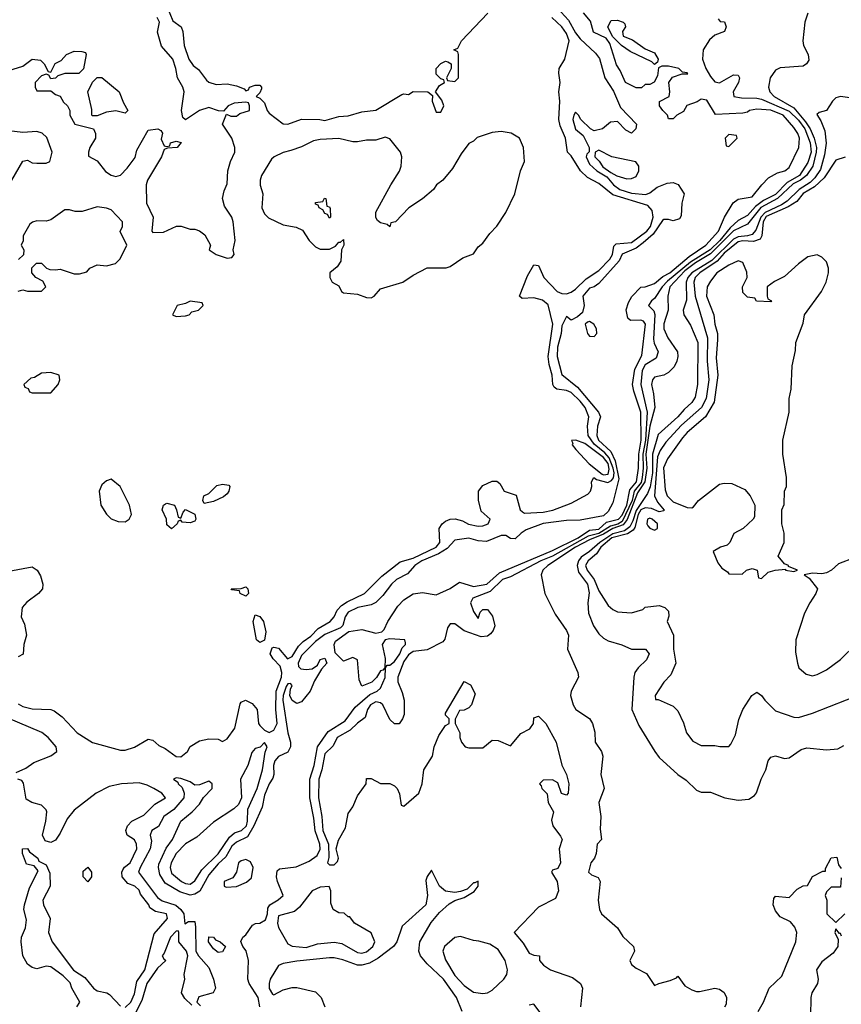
# Model space of a CAD drawing. Header units: inches. Extents: x 2380249 to 2585472, y 382747 to 546448.
# Tile 117 of 256: x 2426096 to 2429634, y 474581 to 478820. Entities that reach past the tile are written whole.
import ezdxf

# ---------------------------------------------------------------- set-up
doc = ezdxf.new("R2010")
doc.units = ezdxf.units.IN
doc.header["$MEASUREMENT"] = 0
doc.layers.add('C4427', color=7, linetype='Continuous')

msp = doc.modelspace()

# ---------------------------------------------------------------- linework, layer by layer
at = {"layer": 'C4427', "color": 4}
for points, elevation in [([(2426730, 478878), (2426756, 478816), (2426790.8, 478790), (2426798.8, 478770), (2426804.7, 478710), (2426824.7, 478650), (2426843.5, 478623.5), (2426866.4, 478606.4), (2426899.8, 478559.8), (2426910.9, 478550.9), (2426942, 478542), (2426990, 478544.7), (2427030, 478536), (2427062, 478522), (2427070, 478514), (2427082, 478518), (2427086, 478530), (2427110, 478538), (2427130, 478538), (2427138, 478530), (2427136.9, 478523.1), (2427130, 478506), (2427114, 478490), (2427130, 478482), (2427150, 478462), (2427161, 478430), (2427170, 478418), (2427230, 478372), (2427250, 478371.3), (2427310, 478392), (2427389.1, 478390.9), (2427410, 478386), (2427470, 478404), (2427510, 478406), (2427570, 478424), (2427630, 478430.7), (2427742, 478498), (2427750, 478501), (2427770, 478498), (2427790.9, 478510.9), (2427854, 478510), (2427874, 478494), (2427872, 478470), (2427890, 478422), (2427910, 478422), (2427922, 478450), (2427913.6, 478473.6), (2427886, 478510), (2427903.1, 478536.9), (2427926, 478550), (2427922, 478562), (2427910, 478566), (2427890, 478586), (2427889, 478610), (2427910, 478632), (2427930, 478642), (2427939.6, 478639.6), (2427954, 478630), (2427954, 478610), (2427934, 478570), (2427938, 478558), (2427970, 478554), (2427986, 478570), (2427986, 478670), (2427982, 478682), (2427966, 478690), (2427982, 478698), (2427998, 478730), (2428111.9, 478848.1)], 56), ([(2426050, 478601), (2426110, 478621), (2426150, 478650.7), (2426186, 478646), (2426202, 478630), (2426218, 478598), (2426230, 478594), (2426248.9, 478631.1), (2426274.6, 478645.4), (2426298, 478670), (2426330, 478684.7), (2426363.6, 478683.6), (2426379.6, 478679.6), (2426382, 478670), (2426371, 478609), (2426351, 478589), (2426290, 478588.7), (2426261, 478579), (2426250, 478568), (2426230, 478566), (2426222, 478582), (2426210, 478586), (2426190, 478578), (2426162, 478550), (2426162, 478530), (2426170, 478514), (2426230, 478514), (2426250, 478498), (2426270.9, 478490.9), (2426285.4, 478465.4), (2426302, 478450), (2426312, 478430), (2426312, 478410), (2426334, 478370), (2426414, 478350), (2426422, 478330), (2426422, 478310), (2426398, 478270), (2426392, 478250), (2426392.7, 478232.7), (2426430, 478212), (2426466.2, 478166.2), (2426490, 478150.6), (2426510, 478144.9), (2426530, 478150.7), (2426559.1, 478180.9), (2426593.6, 478226.4), (2426601.2, 478258.8), (2426650, 478344.7), (2426691, 478351), (2426703.6, 478343.6), (2426711.3, 478331.3), (2426705.4, 478305.4), (2426718, 478278), (2426730, 478274), (2426742, 478278), (2426746, 478290), (2426770, 478298), (2426791.1, 478291.1), (2426774, 478270), (2426732.7, 478267.3), (2426718, 478262), (2426706, 478230), (2426646, 478130), (2426641, 478110), (2426642.8, 478030), (2426671, 477970), (2426664.7, 477910), (2426670, 477904.7), (2426714.6, 477905.4), (2426771.1, 477931.1), (2426791.3, 477931.3), (2426830, 477918), (2426850, 477918), (2426870, 477911.3), (2426893.7, 477893.7), (2426918, 477850), (2426912, 477830), (2426942, 477810), (2426990, 477794), (2427010, 477796), (2427019.3, 477810), (2427016, 477830), (2427024, 477870), (2427016, 477950), (2427009, 477970), (2426977.5, 478017.5), (2426969.3, 478050), (2426976.6, 478083.4), (2426990, 478114), (2426992.7, 478170), (2427003.7, 478210), (2427022.7, 478250), (2427022.7, 478270), (2427009.3, 478310), (2426968.7, 478370), (2426986, 478414), (2427004.7, 478404.7), (2427030, 478404.7), (2427044, 478416), (2427086, 478430), (2427086, 478450), (2427082, 478462), (2427070, 478466), (2427019.6, 478460.4), (2426994, 478450), (2426974, 478426), (2426952, 478428), (2426910, 478442), (2426870, 478429), (2426810, 478388.7), (2426799, 478399), (2426792.7, 478430), (2426804, 478510), (2426799, 478530), (2426775.3, 478570), (2426768.7, 478610), (2426755.3, 478650), (2426706.8, 478706.8), (2426690, 478766), (2426698, 478810), (2426688.7, 478830)], 56), ([(2426090, 475874.4), (2426110, 475863.8), (2426150, 475853.4), (2426230, 475850.7), (2426244.1, 475844.1), (2426278.3, 475818.3), (2426344, 475750), (2426410, 475708), (2426530, 475675.5), (2426550, 475675.5), (2426590, 475687.7), (2426650, 475722.8), (2426670, 475718), (2426695.9, 475695.9), (2426722.4, 475682.4), (2426770, 475647.7), (2426790, 475647.3), (2426819, 475670), (2426830, 475691.3), (2426870, 475716), (2426910, 475724.7), (2426950, 475722), (2426970, 475712), (2426990, 475724.7), (2427022, 475770), (2427045.6, 475874.4), (2427050, 475882), (2427068.9, 475891.1), (2427096.8, 475876.8), (2427118, 475850), (2427124.7, 475790), (2427130, 475782), (2427150, 475762), (2427170, 475752), (2427190, 475761), (2427204.5, 475790), (2427199.3, 475850), (2427200.2, 475930), (2427222.8, 475990), (2427224.2, 476010), (2427217.4, 476037.4), (2427188, 476068), (2427175.1, 476090), (2427183.7, 476116.3), (2427190, 476118.8), (2427210, 476114), (2427248.8, 476068.8), (2427270, 476079.3), (2427296.8, 476123.2), (2427317.3, 476142.7), (2427350, 476165.8), (2427380.8, 476199.2), (2427432.8, 476230), (2427449.6, 476250), (2427462.4, 476277.6), (2427481.5, 476298.5), (2427505.6, 476314.4), (2427580.9, 476350), (2427654.9, 476425.1), (2427734.2, 476485.8), (2427790, 476502.7), (2427889.6, 476550), (2427904.7, 476570), (2427902.6, 476630), (2427915.1, 476650), (2427930, 476661.7), (2427950, 476670.3), (2427971.7, 476671.7), (2428002.8, 476662.8), (2428028.9, 476648.9), (2428070, 476639.1), (2428090, 476640.7), (2428114, 476650), (2428122, 476670), (2428083.7, 476703.7), (2428071.5, 476751.5), (2428071.5, 476790), (2428090, 476814.4), (2428130, 476833), (2428150, 476834), (2428163.5, 476823.5), (2428182, 476790), (2428233.7, 476773.7), (2428250.5, 476710.5), (2428261.3, 476701.3), (2428270, 476696.3), (2428350, 476699.5), (2428391.9, 476708.1), (2428470, 476738.8), (2428542, 476778), (2428554, 476790), (2428559.3, 476810), (2428558, 476830), (2428568.7, 476850), (2428580.2, 476840.2), (2428627.9, 476827.9), (2428644.1, 476835.9), (2428652.5, 476847.5), (2428655.4, 476870), (2428651.6, 476890), (2428634.2, 476934.2), (2428615.7, 476955.7), (2428570, 476993.2), (2428544.1, 477030), (2428540.9, 477070), (2428546.9, 477110), (2428530.8, 477150), (2428510, 477177.3), (2428470, 477214.8), (2428450, 477224.2), (2428409.6, 477229.6), (2428398, 477238), (2428391.8, 477250), (2428388.4, 477290), (2428376, 477336), (2428372.3, 477370), (2428391.5, 477510), (2428372, 477592), (2428347.3, 477612.7), (2428310, 477622.7), (2428260.2, 477620.2), (2428248.7, 477630), (2428282.5, 477717.5), (2428310, 477764.7), (2428330, 477762), (2428353.4, 477710), (2428410.7, 477650), (2428430, 477641.7), (2428450, 477640.2), (2428470, 477646.7), (2428490, 477660.2), (2428534.7, 477705.3), (2428590, 477740.2), (2428637.3, 477790), (2428648.6, 477810), (2428655.1, 477844.9), (2428664.2, 477855.8), (2428730, 477861.1), (2428796.8, 477910), (2428812.9, 477930), (2428823.8, 477970), (2428818.9, 477998.9), (2428800.5, 478020.5), (2428650, 478065.8), (2428590, 478115.8), (2428541.4, 478141.4), (2428511.1, 478170), (2428470, 478234.5), (2428454.5, 478250), (2428446, 478310), (2428423.8, 478363.8), (2428418, 478390), (2428422.6, 478470), (2428417.7, 478510), (2428423.1, 478550), (2428416.9, 478590), (2428419.7, 478610), (2428444, 478650), (2428461.7, 478730), (2428450, 478761.6), (2428430, 478789.6), (2428387.3, 478830)], 52), ([(2428412.4, 478870), (2428458.8, 478818.8), (2428490, 478764.2), (2428510, 478738.7), (2428575.8, 478675.8), (2428593, 478653), (2428615.1, 478570), (2428652.9, 478512.9), (2428682.7, 478442.7), (2428752, 478370), (2428748.9, 478351.1), (2428730, 478332), (2428705.4, 478345.4), (2428670, 478382), (2428640.4, 478379.6), (2428606, 478350), (2428570, 478342), (2428554, 478350), (2428512, 478390), (2428502, 478410), (2428490, 478422), (2428482, 478410), (2428478, 478390), (2428490, 478349.2), (2428522, 478322), (2428548.7, 478270), (2428548, 478252), (2428538, 478242), (2428535.3, 478230), (2428550, 478199), (2428581.2, 478170), (2428624.2, 478144.2), (2428652.7, 478110), (2428680.9, 478090), (2428730, 478073.6), (2428792.3, 478067.7), (2428810, 478075.1), (2428840.7, 478099.3), (2428884, 478116), (2428910, 478119.7), (2428930.9, 478110.9), (2428957, 478070), (2428946.9, 478030), (2428943.9, 477976.1), (2428936.6, 477963.4), (2428910, 477954.3), (2428890, 477959.6), (2428870, 477960.3), (2428863.6, 477956.4), (2428823.6, 477896.4), (2428780.7, 477859.3), (2428750, 477836.5), (2428690, 477810.3), (2428677.5, 477782.5), (2428590, 477684), (2428569.7, 477670.3), (2428550, 477664.9), (2428520.9, 477630), (2428526, 477590), (2428520.2, 477559.8), (2428498.6, 477541.4), (2428470, 477526), (2428450, 477542), (2428430, 477502), (2428427.3, 477470), (2428412.3, 477410), (2428409.8, 477370), (2428430, 477293.2), (2428498, 477238), (2428588.3, 477130), (2428597, 477110), (2428583.5, 477070), (2428580.9, 477030), (2428588, 477010), (2428641.3, 476961.3), (2428660.6, 476920.6), (2428676, 476844), (2428650, 476740.7), (2428630, 476703), (2428610, 476684), (2428510, 476666), (2428450, 476663.7), (2428350, 476651.3), (2428276.6, 476623.4), (2428255.1, 476610), (2428230, 476585.5), (2428210, 476587.3), (2428190, 476599.3), (2428170, 476599.5), (2428105.8, 476574.2), (2428070, 476577), (2428030, 476588.5), (2427970, 476579.3), (2427936.3, 476543.7), (2427899.1, 476520.9), (2427828, 476490), (2427797.4, 476470), (2427765.3, 476434.7), (2427718.9, 476410), (2427696.4, 476390), (2427659.1, 476340.9), (2427630, 476311.8), (2427610, 476301.7), (2427552.7, 476290), (2427510, 476270.2), (2427497.6, 476250), (2427487.8, 476212.2), (2427477.7, 476202.3), (2427410, 476173.8), (2427370, 476143.6), (2427310, 476082.3), (2427295.6, 476050), (2427295.9, 476035.9), (2427306.2, 476026.2), (2427330, 476022.4), (2427354.9, 476025.1), (2427378.9, 476041.1), (2427390, 476065.2), (2427410, 476071.3), (2427418.7, 476050), (2427395.6, 476024.4), (2427365.8, 475974.2), (2427346.2, 475930), (2427310, 475883.2), (2427290, 475876.9), (2427269.3, 475889.3), (2427259, 475910), (2427261.8, 475938.2), (2427270, 475954), (2427262, 475962), (2427250, 475961.6), (2427243.5, 475950), (2427230, 475911.3), (2427229.1, 475890), (2427250.9, 475750), (2427261.7, 475710), (2427261.7, 475690), (2427250, 475666), (2427210, 475648.2), (2427195.1, 475630), (2427188.7, 475610), (2427189.7, 475570.3), (2427185.4, 475554.6), (2427170, 475531), (2427150, 475481), (2427139.6, 475430), (2427104.8, 475350), (2427077.5, 475302.5), (2427030, 475279.6), (2427010, 475261.7), (2426983.7, 475216.3), (2426950, 475185.7), (2426910, 475138.7), (2426871.2, 475068.8), (2426850, 475056), (2426830, 475051.3), (2426785.3, 475065.3), (2426722.4, 475102.4), (2426699.4, 475139.4), (2426693.8, 475170), (2426695.8, 475184.2), (2426726.4, 475253.6), (2426753.7, 475290), (2426790.4, 475370), (2426839.1, 475410), (2426870, 475442.7), (2426888, 475472), (2426924.9, 475510), (2426924.9, 475530), (2426910, 475541.6), (2426870, 475526), (2426850, 475524.7), (2426830, 475538.8), (2426790, 475554), (2426770, 475556), (2426758, 475550), (2426777.2, 475537.2), (2426779, 475530), (2426795.1, 475515.1), (2426804.5, 475490), (2426802.9, 475470), (2426759.8, 475420.2), (2426717, 475390), (2426693.4, 475346.6), (2426665.2, 475330), (2426658, 475310), (2426663.9, 475283.9), (2426658, 475250), (2426614.3, 475170), (2426607.6, 475150), (2426690, 475040.5), (2426710, 475026.4), (2426768.1, 475008.1), (2426789.7, 474990), (2426802.4, 474970), (2426807.3, 474927.3), (2426822.8, 474937.2), (2426850, 474938), (2426853.8, 474913.8), (2426854, 474810), (2426866, 474790), (2426910, 474739.3), (2426930, 474689), (2426938.7, 474650), (2426929.6, 474630.4), (2426867.2, 474612.8), (2426859, 474590), (2426875.1, 474575.1)], 48), ([(2427130.3, 474570), (2427122.4, 474610), (2427083.5, 474670), (2427077.8, 474690), (2427082, 474770), (2427071.5, 474811.5), (2427057.3, 474830), (2427048.4, 474851.6), (2427057.3, 474870), (2427070, 474880.9), (2427098.5, 474921.5), (2427111.3, 474928.7), (2427130, 474930.9), (2427155, 474945), (2427163.2, 474970), (2427164.6, 474995.4), (2427172.9, 475010), (2427209.3, 475030.7), (2427230.7, 475050), (2427206.2, 475110), (2427202, 475130), (2427204.8, 475155.2), (2427215.3, 475164.7), (2427287.1, 475172.9), (2427342.5, 475197.5), (2427377.5, 475222.5), (2427390, 475249.4), (2427387.9, 475270), (2427367.7, 475327.7), (2427362.3, 475382.3), (2427345.5, 475470), (2427346, 475550), (2427363.9, 475610), (2427379.1, 475690), (2427424.5, 475755.5), (2427498.1, 475801.9), (2427540.2, 475859.8), (2427604.4, 475915.6), (2427634.8, 475930), (2427650, 475942.7), (2427670, 475988.7), (2427670.6, 476029.4), (2427678, 476042), (2427690, 476040.9), (2427710, 476056.9), (2427733.2, 476090), (2427743.6, 476116.4), (2427757.3, 476130), (2427758, 476138), (2427754, 476150), (2427690, 476154), (2427669.3, 476150.7), (2427657.2, 476130), (2427669.5, 476070), (2427669, 476030), (2427660.4, 476019.6), (2427650, 476017.3), (2427631.9, 475988.1), (2427612, 475968), (2427570, 475951.3), (2427558.5, 475978.5), (2427550, 476064.7), (2427530, 476074), (2427490, 476058), (2427454.1, 476094.1), (2427450.3, 476129.7), (2427455.3, 476144.7), (2427513.1, 476186.9), (2427570, 476195.1), (2427630, 476179.6), (2427655.2, 476184.8), (2427665.3, 476194.7), (2427681.7, 476230), (2427724.6, 476295.4), (2427750, 476322.4), (2427790, 476347.9), (2427830, 476353.6), (2427890, 476344.2), (2427949.2, 476370.8), (2427990, 476398), (2428050, 476380.3), (2428107.7, 476390), (2428161.5, 476438.5), (2428390, 476535.6), (2428500.7, 476590), (2428550, 476622.9), (2428590, 476627.3), (2428623, 476657), (2428674.2, 476670), (2428690, 476687.2), (2428710, 476729.8), (2428723.6, 476796.4), (2428751.7, 476830), (2428761.2, 476890), (2428761.6, 476950), (2428772.4, 477010), (2428770.8, 477130), (2428740.6, 477220.6), (2428735.2, 477250), (2428744.5, 477315.5), (2428774.4, 477374.4), (2428791.4, 477510), (2428782, 477522), (2428770, 477526.4), (2428725.5, 477525.5), (2428714.9, 477534.9), (2428708.2, 477571.8), (2428717.4, 477602.6), (2428731.8, 477628.2), (2428770, 477669.4), (2428790, 477669.6), (2428830, 477685.1), (2428864.9, 477715.1), (2428896, 477730), (2428979.3, 477800.7), (2429050.3, 477850), (2429104.9, 477910), (2429130.3, 477969.7), (2429168.8, 478031.2), (2429190, 478047.8), (2429250, 478057.2), (2429291, 478110), (2429321.1, 478138.9), (2429358.5, 478161.5), (2429391.3, 478170), (2429410, 478184), (2429450.5, 478270), (2429453.7, 478310), (2429447.3, 478330), (2429430, 478356.3), (2429383, 478410), (2429329.8, 478430.2), (2429270, 478435.8), (2429238, 478430), (2429230, 478422), (2429210, 478418), (2429091.6, 478411.6), (2429054.4, 478474.4), (2429030, 478478), (2429012.9, 478467.1), (2428968.7, 478451.3), (2428954.6, 478425.4), (2428926, 478410), (2428910, 478394), (2428890, 478394), (2428886, 478410), (2428864.7, 478430), (2428851.3, 478450), (2428851.6, 478468.4), (2428892, 478490), (2428896, 478510), (2428891, 478550), (2428906.8, 478573.2), (2428948, 478588), (2428972.7, 478587.3), (2428970, 478592), (2428950, 478594), (2428934, 478610), (2428890, 478621), (2428860.4, 478619.6), (2428847.3, 478612.7), (2428842, 478578), (2428828.4, 478551.6), (2428810, 478542), (2428790, 478542), (2428773.6, 478526.4), (2428750, 478527.7), (2428704.9, 478550), (2428682, 478602), (2428666.3, 478626.3), (2428637.3, 478717.3), (2428621, 478741), (2428567.2, 478767.2), (2428554.4, 478814.4), (2428524, 478850)], 48), ([(2429490, 478848.7), (2429476.3, 478810), (2429467.7, 478730), (2429470.6, 478710), (2429490.7, 478670), (2429493.8, 478646.2), (2429484, 478630), (2429470, 478620.7), (2429370, 478612.7), (2429350, 478602.7), (2429328.2, 478570), (2429320.5, 478530), (2429326, 478510), (2429344.4, 478490), (2429430, 478440.9), (2429480.3, 478380.3), (2429500.4, 478350), (2429516.9, 478310), (2429527.5, 478270), (2429526.2, 478250), (2429510.6, 478190), (2429483.5, 478150), (2429458.2, 478130), (2429426.7, 478113.3), (2429359.4, 478050), (2429287.7, 478012.3), (2429230, 477940.2), (2429169.1, 477910.9), (2429070, 477811.8), (2429006.3, 477773.7), (2428960.3, 477739.7), (2428895.2, 477670), (2428886.9, 477630), (2428888, 477570), (2428870.3, 477510.3), (2428870.3, 477490), (2428886.7, 477450), (2428928.9, 477390), (2428930.2, 477370), (2428926.3, 477350), (2428914.2, 477325.8), (2428890, 477300.9), (2428870, 477289.5), (2428830, 477280.9), (2428820.5, 477270), (2428816.4, 477250), (2428825.3, 477210), (2428830.3, 477150), (2428809.7, 477070.3), (2428792.9, 476950), (2428796.1, 476890), (2428787.4, 476830), (2428756.4, 476783.6), (2428711.4, 476668.6), (2428694.2, 476645.8), (2428650, 476629.7), (2428610, 476604.7), (2428550, 476580.8), (2428490, 476549.4), (2428370.4, 476470), (2428348, 476450), (2428342, 476430), (2428358, 476350), (2428401.4, 476261.4), (2428450, 476190.8), (2428459.1, 476170), (2428455.5, 476110), (2428498.8, 476010), (2428502.8, 475990), (2428470.7, 475930), (2428467.3, 475910), (2428478.8, 475870), (2428491.3, 475850), (2428550, 475811), (2428562.8, 475790), (2428572.7, 475752.7), (2428574, 475710), (2428600.7, 475670), (2428607.3, 475650), (2428598, 475570), (2428612.7, 475510), (2428590.4, 475449.6), (2428598.7, 475390), (2428595.2, 475335.2), (2428602, 475290), (2428582, 475270), (2428578, 475230), (2428571, 475210), (2428554.8, 475190), (2428546, 475150), (2428558.8, 475138.8), (2428586.4, 475126.4), (2428596, 475110), (2428587.3, 475030), (2428593, 474990), (2428600.7, 474970), (2428670.7, 474910), (2428693, 474873), (2428738.8, 474830), (2428742.8, 474810), (2428722.8, 474770), (2428730, 474752), (2428750, 474736), (2428794.4, 474714.4), (2428830, 474662), (2428848.9, 474671.1), (2428897, 474683), (2428924.7, 474695.3), (2428930, 474702), (2428960.5, 474660.5), (2428990, 474642.8), (2429010, 474636), (2429023.1, 474636.9), (2429090, 474651.3), (2429110, 474646), (2429130, 474631.3), (2429139.1, 474610), (2429138, 474582), (2429131.1, 474568.9)], 56), ([(2429103.6, 478823.6), (2429112.7, 478812.7), (2429131.3, 478811.3), (2429138, 478790), (2429131.3, 478770), (2429090, 478754), (2429065.8, 478734.2), (2429039.5, 478690), (2429036.5, 478650), (2429050.3, 478610), (2429070, 478576.3), (2429090, 478553), (2429110, 478548.7), (2429170, 478582.8), (2429190, 478582), (2429196, 478570), (2429190.7, 478550), (2429168, 478510), (2429171, 478490), (2429203.6, 478483.6), (2429270, 478482.6), (2429290, 478478), (2429410, 478427.1), (2429450, 478387.3), (2429477, 478350), (2429500.5, 478290), (2429504.1, 478250), (2429490, 478205.6), (2429453.5, 478150), (2429400.2, 478119.8), (2429350, 478067.4), (2429298.7, 478041.3), (2429263.9, 478016.1), (2429230, 477977.7), (2429190, 477955.8), (2429155.2, 477924.8), (2429110.6, 477870), (2429068.6, 477830), (2428983.9, 477776.1), (2428885.4, 477694.6), (2428862.3, 477670), (2428830, 477619.5), (2428817.3, 477610), (2428804, 477590), (2428826.4, 477566.4), (2428831.5, 477551.5), (2428825.4, 477445.4), (2428827.6, 477427.6), (2428845.3, 477390), (2428836.2, 477363.8), (2428790, 477334), (2428776.8, 477310), (2428770.2, 477249.8), (2428798.1, 477130), (2428790.4, 477010), (2428779.2, 476950), (2428781.3, 476890), (2428776.5, 476850), (2428771.6, 476828.4), (2428741.8, 476790), (2428733.6, 476750), (2428690, 476659.6), (2428672.2, 476647.8), (2428640.6, 476639.4), (2428590, 476607.7), (2428543.9, 476596.1), (2428390, 476511.1), (2428339.6, 476490), (2428210, 476422.3), (2428175.5, 476410), (2428121.5, 476358.5), (2428046.8, 476330), (2428037.3, 476310), (2428050, 476272), (2428070, 476242), (2428079, 476270), (2428090, 476281), (2428110, 476280.7), (2428132, 476252), (2428142, 476210), (2428134.8, 476190), (2428123.4, 476176.6), (2428110, 476166.6), (2428083.3, 476163.3), (2428010, 476189.5), (2427970, 476219.3), (2427950, 476219), (2427937.5, 476202.5), (2427926.4, 476153.6), (2427918, 476142), (2427850, 476106.6), (2427790, 476100.3), (2427770, 476085.7), (2427750, 476056.9), (2427724.4, 475990), (2427723.8, 475970), (2427743.4, 475923.4), (2427751, 475890), (2427750.9, 475829.1), (2427744.7, 475810), (2427730.7, 475789.3), (2427710, 475788), (2427690, 475808), (2427659.7, 475870), (2427650, 475879.1), (2427630, 475883.1), (2427607.1, 475870), (2427594, 475850), (2427583.4, 475816.6), (2427550, 475792), (2427519.2, 475760.8), (2427463, 475730), (2427445.7, 475694.3), (2427410, 475659.5), (2427397.3, 475590), (2427384.4, 475550), (2427383.2, 475470), (2427397.4, 475390), (2427402, 475330), (2427426.3, 475270), (2427426.6, 475213.4), (2427421, 475190), (2427430, 475181), (2427450, 475181), (2427464.7, 475195.3), (2427469, 475210), (2427459, 475250), (2427468.4, 475288.4), (2427498.6, 475341.4), (2427510, 475402), (2427530, 475432), (2427550, 475478), (2427588.7, 475530), (2427590, 475554), (2427610, 475554), (2427650, 475532), (2427690, 475532), (2427710, 475522), (2427722, 475510), (2427732, 475488), (2427738, 475438), (2427750, 475434), (2427815.3, 475490), (2427829.2, 475530), (2427836, 475590), (2427874, 475650), (2427881.2, 475690), (2427901.5, 475738.5), (2427930, 475782), (2427946, 475790), (2427946, 475810), (2427930, 475826), (2427930, 475834), (2428010, 475971.3), (2428036.9, 475956.9), (2428058, 475918), (2428042, 475870), (2428030, 475858), (2428010, 475848), (2427990, 475846), (2427971.6, 475808.4), (2427971.3, 475790), (2427991, 475750), (2427991.3, 475730), (2427998, 475710), (2428014, 475690), (2428030, 475684.7), (2428090, 475684.7), (2428130, 475718), (2428156.9, 475716.9), (2428210, 475694), (2428253.6, 475746.4), (2428292.9, 475767.1), (2428308.7, 475790), (2428310, 475814), (2428330, 475822), (2428361, 475790), (2428406, 475710), (2428430.7, 475610.7), (2428451, 475570), (2428461, 475530), (2428458, 475490), (2428450, 475482), (2428429.2, 475489.2), (2428414, 475534), (2428390, 475548), (2428350, 475546), (2428334, 475530), (2428342, 475522), (2428344.7, 475510), (2428366.8, 475486.8), (2428371.3, 475450), (2428394, 475410), (2428386, 475374), (2428391.3, 475350), (2428425.4, 475305.4), (2428431.3, 475291.3), (2428418.8, 475250), (2428424.7, 475190), (2428414, 475166), (2428390, 475158), (2428386, 475150), (2428411, 475110), (2428416, 475070), (2428403.6, 475036.4), (2428330, 474999), (2428224.7, 474890), (2428264, 474844), (2428290, 474802), (2428310, 474792), (2428334, 474790), (2428334, 474770), (2428352, 474750), (2428382, 474730), (2428475.9, 474695.9), (2428510.5, 474670.5), (2428518.8, 474650), (2428510.7, 474570)], 52), ([(2429670, 478483.7), (2429630, 478489.2), (2429610, 478484), (2429596, 478470), (2429570.6, 478429.4), (2429538.8, 478421.2), (2429528.2, 478411.8), (2429545.1, 478385.1), (2429562.5, 478342.5), (2429568.8, 478288.8), (2429561.9, 478238.1), (2429544.7, 478175.3), (2429520.3, 478139.7), (2429500.4, 478119.6), (2429452.8, 478090), (2429400.5, 478039.5), (2429376.5, 478023.5), (2429305.5, 477990), (2429288.1, 477970), (2429266, 477914), (2429250, 477896), (2429230.6, 477889.4), (2429190, 477885.3), (2429170, 477875.4), (2429076.2, 477783.8), (2428990.2, 477730), (2428972.9, 477710), (2428966.6, 477690), (2428967.8, 477612.2), (2428953, 477570), (2428956.4, 477550), (2428984.6, 477504.6), (2429015.6, 477430), (2429014.6, 477250), (2429005.1, 477194.9), (2428990, 477172), (2428957.4, 477142.6), (2428930.3, 477110), (2428845.7, 477034.3), (2428821.4, 476950), (2428821.1, 476870), (2428811.3, 476808.7), (2428800.1, 476779.9), (2428750, 476706.6), (2428736.6, 476663.4), (2428722.9, 476637.1), (2428699.9, 476620.1), (2428650, 476606.7), (2428593.5, 476570), (2428549.6, 476530.4), (2428514.2, 476505.8), (2428502, 476490), (2428496, 476470), (2428502, 476442), (2428540.6, 476390), (2428547.6, 476352.4), (2428542.7, 476310), (2428544.8, 476264.8), (2428566.7, 476210), (2428590, 476176.3), (2428610, 476157.1), (2428630, 476146.4), (2428688.7, 476128.7), (2428730, 476110.5), (2428790.5, 476110.5), (2428806.8, 476090), (2428795.6, 476064.4), (2428759.1, 476030), (2428745.5, 476010), (2428740.5, 475990), (2428731.8, 475850), (2428761.8, 475781.8), (2428830.7, 475670), (2428850, 475644), (2428930, 475570.6), (2428966, 475546), (2429010, 475502.8), (2429030, 475494), (2429070, 475494), (2429132, 475470), (2429190, 475460.5), (2429236, 475464), (2429260.4, 475479.6), (2429268.9, 475491.1), (2429289.3, 475550.7), (2429309, 475590), (2429319, 475630), (2429330, 475644.7), (2429350, 475650.8), (2429390, 475638.8), (2429410, 475642.8), (2429461.5, 475678.5), (2429485.4, 475685.4), (2429570, 475677.3), (2429618.6, 475681.4), (2429644.7, 475695.3)], 64), ([(2426062, 478130), (2426110, 478211.3), (2426130, 478216), (2426150, 478204.7), (2426170, 478202), (2426210, 478202), (2426226, 478210), (2426235.3, 478250), (2426212.7, 478312.7), (2426192.5, 478332.5), (2426170, 478339), (2426110, 478334), (2426050, 478342)], 56), ([(2429650, 478229), (2429610, 478215.3), (2429560.5, 478139.5), (2429519.1, 478100.9), (2429470, 478072.4), (2429442.5, 478037.5), (2429405.4, 478014.6), (2429310, 477973.1), (2429297.3, 477950), (2429291.7, 477890), (2429284.4, 477875.6), (2429255.2, 477864.8), (2429210, 477868.1), (2429190, 477864), (2429130, 477815), (2429098.9, 477781.1), (2429024.5, 477730), (2429005.2, 477710), (2428999.3, 477690), (2429005.2, 477630), (2429058.4, 477450), (2429056.8, 477350), (2429064.2, 477270), (2429052.1, 477190), (2429032.3, 477150), (2428946, 477074), (2428878.2, 477001.8), (2428854.1, 476965.9), (2428842.3, 476937.7), (2428830.2, 476770.2), (2428842.8, 476742.8), (2428870.7, 476709.3), (2428870, 476706), (2428850, 476701.3), (2428816.2, 476716.2), (2428790, 476719.4), (2428770, 476709.8), (2428759.8, 476690), (2428745.5, 476634.5), (2428737.5, 476622.5), (2428713.6, 476606.4), (2428646.1, 476590), (2428598, 476550), (2428579.4, 476520.6), (2428544.6, 476490), (2428532, 476470), (2428540.3, 476450), (2428570.4, 476410), (2428590, 476360.7), (2428630, 476298), (2428650, 476281), (2428670, 476271.3), (2428730, 476266), (2428779, 476281), (2428790, 476291.3), (2428850, 476298), (2428874, 476290), (2428890, 476274), (2428891.6, 476251.6), (2428884.7, 476230), (2428911.3, 476170), (2428911.3, 476110), (2428922, 476050), (2428899.8, 476000.2), (2428870, 475968.7), (2428832, 475910), (2428834, 475894), (2428846, 475894), (2428910, 475864.7), (2428930, 475844.7), (2428953.7, 475793.7), (2428966.8, 475750), (2428994.4, 475714.4), (2429030, 475696), (2429090, 475696), (2429111.1, 475691.1), (2429150, 475691.3), (2429158.6, 475701.4), (2429178.6, 475741.4), (2429192.9, 475807.1), (2429209.3, 475850.7), (2429248.7, 475910), (2429270, 475924.7), (2429290, 475911.3), (2429304.7, 475890), (2429350, 475844.7), (2429430, 475818), (2429450, 475816), (2429510, 475834.8), (2429730, 475921)], 68), ([(2426090, 477652), (2426110, 477658), (2426130, 477651.3), (2426190, 477652), (2426208, 477670), (2426195.3, 477695.3), (2426166, 477710), (2426148, 477730), (2426148, 477752), (2426168, 477772), (2426190, 477772), (2426211.3, 477751.3), (2426225.4, 477745.4), (2426250, 477742.8), (2426270, 477746.8), (2426330, 477726), (2426353.6, 477726.4), (2426384.7, 477735.3), (2426398, 477750), (2426430, 477764.7), (2426470, 477761), (2426508, 477770), (2426529.3, 477790.7), (2426557.2, 477850), (2426529.1, 477909.1), (2426539, 477930), (2426539, 477950), (2426490, 478001.2), (2426470, 478009.2), (2426430, 478014), (2426365.4, 477994.6), (2426334.6, 477994.6), (2426310, 478002), (2426290, 478002), (2426230, 477959), (2426210, 477953.2), (2426170, 477954), (2426150.9, 477949.1), (2426139.8, 477940.2), (2426111.3, 477890), (2426111.3, 477868.7), (2426102, 477850), (2426114, 477830), (2426112.7, 477807.3), (2426091.6, 477788.4)], 56), ([(2429690, 476504), (2429622, 476478), (2429592, 476450), (2429570, 476439), (2429550, 476434), (2429510, 476437.2), (2429474, 476430), (2429496, 476416), (2429531, 476370), (2429524.7, 476350), (2429498, 476310), (2429475.3, 476264.7), (2429438, 476150), (2429436.9, 476096.9), (2429444.7, 476050), (2429451.3, 476030), (2429482, 476002), (2429510, 475996), (2429530, 476001), (2429570, 476021), (2429630, 476066), (2429770, 476202)], 72), ([(2426050, 476446), (2426150, 476464.7), (2426172, 476450), (2426185.4, 476425.4), (2426196, 476390), (2426194, 476370), (2426177.3, 476350), (2426127, 476313), (2426107.3, 476290), (2426102.8, 476250), (2426117.3, 476217.3), (2426124.9, 476170), (2426113.4, 476130), (2426110.7, 476089.3), (2426090, 476077.2)], 52), ([(2426080.2, 475579.8), (2426122, 475598), (2426157.5, 475622.5), (2426230, 475651), (2426255.3, 475670), (2426252.7, 475690), (2426219.3, 475730), (2426191.3, 475751.3), (2425990, 475836.2)], 52), ([(2426550, 474567.2), (2426574.8, 474590), (2426590, 474626), (2426600.1, 474679.9), (2426634.8, 474730), (2426674.8, 474885.2), (2426732.3, 474950), (2426728.7, 474970), (2426680.2, 474980.2), (2426656.5, 474996.5), (2426652.3, 475010), (2426615.9, 475055.9), (2426610, 475072.3), (2426592.3, 475090), (2426561.7, 475101.7), (2426537.6, 475130), (2426535.6, 475150), (2426540.1, 475159.9), (2426547.9, 475172.1), (2426571.3, 475190), (2426600.7, 475250), (2426599.5, 475270), (2426590, 475289), (2426559, 475310), (2426552.7, 475330), (2426560.9, 475350), (2426579.3, 475370), (2426630, 475395.5), (2426677.4, 475442.6), (2426724, 475470), (2426708.7, 475490), (2426674, 475510), (2426644.9, 475524.9), (2426610, 475534), (2426534, 475530), (2426480.9, 475519.1), (2426424.7, 475490), (2426330, 475417.2), (2426299.9, 475380.1), (2426270, 475318), (2426250, 475288), (2426230, 475278), (2426205.2, 475285.2), (2426194, 475310), (2426209.3, 475370), (2426213.2, 475410), (2426210, 475418), (2426190, 475439), (2426148, 475450), (2426124.1, 475464.1), (2426112.9, 475532.9), (2426104.7, 475544.7), (2426088.7, 475550)], 52), ([(2426342.7, 474570), (2426355.6, 474590), (2426320.9, 474650), (2426314, 474674), (2426283.9, 474703.9), (2426230, 474742.7), (2426210, 474745.2), (2426170, 474734), (2426150, 474739), (2426130, 474754), (2426109.6, 474789.6), (2426102, 474850), (2426104.5, 474870), (2426120.9, 474910), (2426125.2, 474945.2), (2426114, 474990), (2426117.2, 475010), (2426138, 475082), (2426175.3, 475155.3), (2426158, 475178), (2426125.2, 475185.2), (2426108.7, 475230), (2426108.7, 475250), (2426130, 475251.3), (2426138, 475238), (2426174, 475210), (2426178, 475198), (2426210, 475182), (2426226, 475146), (2426226.8, 475090), (2426196, 475030), (2426198.8, 475010), (2426227.7, 474950), (2426220.4, 474890), (2426236.4, 474850), (2426328, 474728), (2426376.1, 474696.1), (2426414, 474650), (2426430, 474639.3), (2426470.6, 474630.6), (2426483, 474623), (2426530, 474573)], 52), ([(2429275.3, 474550), (2429299, 474590), (2429322.9, 474650), (2429378.4, 474701.6), (2429438, 474850), (2429442, 474890), (2429433.4, 474913.4), (2429415.6, 474935.6), (2429370, 474957.2), (2429350, 474983.7), (2429340.5, 475010), (2429343.8, 475036.2), (2429350, 475046.8), (2429410, 475041), (2429443.2, 475076.8), (2429470, 475091.3), (2429488, 475092), (2429510, 475132), (2429554, 475154), (2429566, 475154), (2429566, 475166), (2429590, 475211.3), (2429614, 475214), (2429622, 475182), (2429634, 475166)], 56), ([(2428001.3, 474550), (2427976.5, 474610), (2427921.1, 474690), (2427850, 474754.9), (2427822, 474790), (2427814.9, 474810), (2427819.5, 474850), (2427867.2, 474932.8), (2427903.4, 474976.6), (2427945.8, 475014.2), (2427970, 475027.6), (2428010, 475041.2), (2428053, 475067), (2428070.7, 475090), (2428070, 475112), (2428056.4, 475103.6), (2428050, 475104.7), (2428023.2, 475076.8), (2427993.6, 475066.4), (2427970, 475062), (2427930, 475068.2), (2427904, 475090), (2427870, 475158), (2427850, 475132), (2427845.6, 475114.4), (2427852, 475050), (2427845.1, 475010), (2427742.3, 474917.7), (2427720.5, 474850), (2427705.6, 474830), (2427640.2, 474779.8), (2427602, 474758), (2427570, 474749), (2427550, 474750.2), (2427487.8, 474772.2), (2427450, 474781.1), (2427430, 474780.9), (2427290, 474767.4), (2427230, 474757.4), (2427210, 474748.2), (2427175.1, 474690), (2427169.7, 474670.3), (2427170, 474648.7), (2427185.1, 474625.1), (2427190, 474621.2), (2427230, 474643), (2427270, 474652.8), (2427290, 474652.8), (2427370, 474635.1), (2427394, 474610), (2427409.4, 474570)], 48), ([(2429634, 475126), (2429630, 475086), (2429590, 475086), (2429570, 475066), (2429564.7, 475050), (2429572, 475030), (2429572, 474970), (2429610, 474934), (2429649.1, 474970.9)], 56), ([(2426838, 474578), (2426806.6, 474606.6), (2426793.4, 474630), (2426806.8, 474690), (2426804.9, 474710), (2426820.7, 474790), (2426814.8, 474810), (2426782, 474850), (2426782, 474890), (2426778, 474898), (2426770, 474896), (2426745.6, 474870), (2426718.6, 474801.4), (2426709.5, 474790), (2426716.4, 474776.4), (2426726, 474770), (2426690, 474736), (2426644.2, 474670), (2426622.7, 474597.3), (2426594.9, 474545.1)], 48), ([(2429634.6, 474874.6), (2429630, 474886), (2429626, 474886), (2429610, 474906), (2429606, 474890), (2429619.8, 474859.8), (2429618.8, 474830), (2429598.8, 474801.2), (2429550, 474764), (2429527.7, 474730), (2429534.8, 474690), (2429530.8, 474670), (2429507.3, 474630), (2429502.8, 474610), (2429500.7, 474530)], 56), ([(2428350, 474528), (2428310, 474582), (2428290, 474578)], 52)]:
    msp.add_lwpolyline(points, dxfattribs=dict(at, elevation=elevation))
for points, elevation in [([(2428830, 478628), (2428818.6, 478638.6), (2428724.1, 478684.1), (2428688, 478710), (2428648.4, 478748.4), (2428628, 478790), (2428643.1, 478816.9), (2428670, 478818.8), (2428694, 478810), (2428702, 478802), (2428704.7, 478790), (2428691.3, 478770), (2428694, 478750), (2428734.4, 478734.4), (2428790, 478694.8), (2428830, 478678), (2428844.7, 478650), (2428842, 478638)], 48), ([(2426550, 478418), (2426510, 478428.7), (2426470, 478422), (2426430, 478406), (2426410, 478406), (2426406, 478410), (2426406, 478434), (2426389, 478510), (2426408.9, 478551.1), (2426430, 478572), (2426450, 478572), (2426524.7, 478510), (2426542.8, 478462.8), (2426562, 478430)], 56), ([(2428170, 478339), (2428130, 478335.3), (2428066.4, 478313.6), (2428050, 478298), (2428030, 478288), (2427996.9, 478243.1), (2427959.8, 478180.2), (2427918, 478130), (2427890.9, 478109.1), (2427878, 478090), (2427830, 478048.7), (2427772, 478010), (2427714, 477950), (2427694, 477946), (2427690, 477928), (2427678, 477938), (2427650, 477946), (2427636.4, 477956.4), (2427629.2, 477969.2), (2427630, 477992), (2427694, 478110), (2427732.1, 478167.9), (2427739, 478190), (2427742, 478230), (2427735.3, 478250), (2427690, 478308), (2427670, 478314), (2427630, 478301.2), (2427590, 478301.2), (2427550, 478294), (2427530, 478294), (2427470, 478309.2), (2427390, 478305.2), (2427361.4, 478298.6), (2427310, 478273.2), (2427263.5, 478256.5), (2427230, 478249), (2427192, 478230), (2427180.7, 478219.3), (2427138, 478150), (2427131.3, 478130), (2427131.6, 478108.4), (2427142.8, 478070), (2427138.8, 478010), (2427150, 477984.7), (2427167.9, 477967.9), (2427230, 477937.3), (2427287.1, 477927.1), (2427313.7, 477913.7), (2427342, 477870), (2427370, 477842), (2427390, 477832), (2427430, 477832), (2427455.3, 477844.7), (2427470, 477862), (2427478, 477862), (2427490, 477874), (2427492, 477850), (2427482, 477830), (2427479.6, 477780.4), (2427463.6, 477756.4), (2427432, 477730), (2427432, 477710), (2427442, 477690), (2427470, 477674), (2427482, 477650), (2427490, 477644.7), (2427550, 477638.8), (2427590, 477624), (2427610, 477622.8), (2427622, 477630), (2427650, 477661), (2427746, 477690), (2427790, 477721), (2427850, 477752), (2427932.7, 477752.7), (2427950, 477758), (2428004.7, 477795.3), (2428050, 477812), (2428070, 477842), (2428090, 477858), (2428120.1, 477899.9), (2428150, 477931), (2428189, 477990), (2428228.7, 478070), (2428253.2, 478170), (2428269.2, 478210), (2428265.2, 478270), (2428248.7, 478310), (2428212.5, 478332.5)], 56), ([(2429150, 478326), (2429134, 478310), (2429138, 478278), (2429150, 478274), (2429186, 478310), (2429182, 478322)], 48), ([(2428590, 478258), (2428574, 478250), (2428572, 478230), (2428591.1, 478211.1), (2428606.4, 478186.4), (2428642, 478162), (2428667.5, 478147.5), (2428710, 478134.8), (2428730, 478136), (2428750, 478144.7), (2428762, 478170), (2428762, 478190), (2428748.9, 478208.9), (2428646, 478230)], 48), ([(2427430, 477966), (2427422, 477982), (2427410, 477986), (2427402, 478002), (2427386, 478010), (2427382, 478022), (2427370, 478026), (2427370, 478034), (2427402, 478038), (2427408.4, 478051.6), (2427414, 478050), (2427418, 478018), (2427430, 478014), (2427432.7, 478007.3), (2427434, 477970)], 56), ([(2429530, 477808.7), (2429490, 477799), (2429450, 477769), (2429390, 477714), (2429346.4, 477693.6), (2429314, 477670), (2429314, 477630), (2429318, 477618), (2429334, 477610), (2429330, 477606), (2429268.4, 477608.4), (2429262, 477622), (2429230, 477626), (2429210, 477646), (2429208, 477670), (2429228, 477710), (2429227.3, 477732.7), (2429210, 477775.3), (2429190, 477782), (2429150, 477764), (2429098, 477730), (2429070, 477695.3), (2429056, 477670), (2429054, 477630), (2429084.4, 477550), (2429088.8, 477510), (2429100.3, 477470), (2429101.4, 477441.4), (2429095.3, 477364.7), (2429101.8, 477290), (2429086.1, 477173.9), (2429049.4, 477110.6), (2428970, 477042.4), (2428950, 477019.6), (2428885.3, 476930), (2428868.4, 476891.6), (2428876.1, 476796.1), (2428884.4, 476770), (2428910, 476744.4), (2428970, 476720.5), (2428990, 476718.8), (2428997, 476723), (2429019, 476750), (2429110, 476820.5), (2429130, 476824.9), (2429162.8, 476822.8), (2429218, 476798), (2429242, 476770), (2429262, 476730), (2429259.6, 476680.4), (2429254, 476670), (2429212, 476630), (2429171.6, 476608.4), (2429154, 476570), (2429142, 476558), (2429114, 476550), (2429082, 476530), (2429102, 476482), (2429119.6, 476459.6), (2429143.6, 476443.6), (2429150, 476434), (2429207.3, 476432.7), (2429226, 476450), (2429250, 476458), (2429272, 476450), (2429278, 476418), (2429290, 476414), (2429319, 476441), (2429349.1, 476450.9), (2429394, 476454), (2429394, 476450), (2429430, 476444.7), (2429446, 476450), (2429406, 476466), (2429406, 476470), (2429390, 476478), (2429362, 476510), (2429388, 476570), (2429388, 476610), (2429378, 476650), (2429378, 476710), (2429387.3, 476732.7), (2429388.9, 476791.1), (2429398, 476810), (2429398, 476850), (2429382, 476950), (2429382, 477010), (2429408.7, 477130), (2429408.7, 477190), (2429418, 477230), (2429422, 477330), (2429436.4, 477396.4), (2429438, 477430), (2429470, 477514), (2429475.3, 477550), (2429549, 477650), (2429569, 477690), (2429579, 477730), (2429579, 477750), (2429570, 477778), (2429550, 477798)], 72), ([(2426830, 477608), (2426810, 477598), (2426774, 477590), (2426754, 477550), (2426770, 477542), (2426810, 477544.7), (2426826, 477550), (2426838, 477562), (2426866, 477570), (2426886, 477590), (2426882, 477602)], 56), ([(2428550, 477521.2), (2428541.4, 477518.6), (2428531.3, 477510), (2428541, 477470), (2428550, 477458), (2428570, 477456), (2428581.2, 477470), (2428579.3, 477490), (2428568.7, 477510)], 48), ([(2426230, 477302), (2426190, 477298), (2426159.6, 477280.4), (2426143.6, 477276.4), (2426114, 477250), (2426118, 477238), (2426132.7, 477232.7), (2426138, 477218), (2426150, 477214), (2426230, 477214), (2426262, 477250), (2426268.7, 477270), (2426266, 477290)], 56), ([(2428490.6, 477009.4), (2428472, 477008), (2428477.3, 476997.3), (2428475.5, 476990), (2428490.3, 476970), (2428548, 476908), (2428604, 476864), (2428610, 476860.8), (2428630, 476863.2), (2428634.9, 476885.1), (2428630, 476909.6), (2428610, 476935.7), (2428530, 476995.6)], 56), ([(2426490, 476842), (2426470, 476835.3), (2426450, 476818), (2426438, 476790), (2426446, 476730), (2426470, 476692), (2426490, 476672), (2426519.6, 476659.6), (2426550, 476658), (2426568, 476670), (2426578, 476690), (2426568.7, 476730), (2426528.7, 476810)], 56), ([(2426890, 476738), (2426884, 476750), (2426889, 476770), (2426910, 476781), (2426945.6, 476814.4), (2426970, 476820.5), (2426996.3, 476816.3), (2427001, 476810), (2426997.3, 476790), (2426990, 476779), (2426974.2, 476765.8), (2426930, 476746)], 52), ([(2426790, 476674), (2426800.2, 476699.8), (2426810, 476711), (2426850, 476692), (2426854.8, 476670), (2426850, 476662), (2426830, 476654), (2426796.4, 476656.4), (2426790, 476666), (2426778, 476662), (2426774, 476650), (2426750, 476628), (2426730, 476646), (2426728.7, 476670), (2426709.3, 476710), (2426715.3, 476730), (2426723.7, 476736.3), (2426730, 476738.8), (2426762, 476730), (2426772, 476710), (2426778, 476678)], 52), ([(2428810, 476674), (2428798.8, 476670), (2428796.3, 476650), (2428801.3, 476641.3), (2428810, 476630.8), (2428830, 476622.8), (2428842, 476630), (2428842, 476650), (2428819.3, 476670)], 72), ([(2427070, 476338), (2427046, 476350), (2427042, 476362), (2427010, 476366), (2427006, 476370), (2427050, 476372), (2427070, 476378), (2427078, 476370), (2427082, 476350)], 52), ([(2427130, 476139), (2427115.3, 476150), (2427102, 476230), (2427110, 476258), (2427130, 476251.3), (2427146, 476230), (2427155.3, 476184.7), (2427150, 476148.7)], 52), ([(2427150, 475708), (2427131.1, 475688.9), (2427110, 475682), (2427095.3, 475664.7), (2427078.8, 475610), (2427047.3, 475550), (2427050.8, 475470), (2427038, 475442), (2427017.5, 475422.5), (2426930, 475366), (2426859.2, 475300.8), (2426810, 475271.6), (2426770.4, 475230), (2426748.8, 475190), (2426743.7, 475170), (2426750, 475146), (2426793.4, 475110), (2426810, 475101.7), (2426830, 475098.7), (2426850, 475112.7), (2426879.8, 475160.2), (2426950.4, 475229.6), (2426999.8, 475300.2), (2427021, 475319), (2427050.5, 475329.5), (2427072.2, 475350), (2427077.4, 475370), (2427078, 475422), (2427118, 475510), (2427141.1, 475590), (2427153.6, 475666.4), (2427162, 475690)], 52), ([(2427070, 475204.5), (2427050, 475199.3), (2427038.8, 475190), (2427030.3, 475149.7), (2427014, 475126), (2426976, 475110), (2426976, 475090), (2426985.1, 475085.1), (2427030, 475088.8), (2427073.4, 475106.6), (2427093.9, 475126.1), (2427102, 475170), (2427090, 475195.1)], 48), ([(2426390, 475108), (2426369.3, 475130), (2426370, 475154), (2426390, 475172), (2426404.7, 475150), (2426404.7, 475130)], 52), ([(2427428.4, 475088.4), (2427390, 475085.2), (2427356, 475070), (2427300.4, 474999.6), (2427279.3, 474980.7), (2427210, 474962), (2427206, 474930), (2427210, 474912), (2427250, 474841), (2427270, 474830.8), (2427330, 474826.4), (2427378.9, 474841.1), (2427450, 474848.2), (2427482.5, 474842.5), (2427550, 474804.4), (2427570, 474801.6), (2427590, 474806.4), (2427616, 474830), (2427625.2, 474850), (2427609.3, 474889.3), (2427538, 474930), (2427518, 474958), (2427510, 474958), (2427493.2, 474973.2), (2427470, 474975.3), (2427446, 474990), (2427436.4, 475016.4), (2427435.3, 475070)], 52), ([(2426950, 474803.7), (2426930, 474819.3), (2426909.6, 474850), (2426910, 474872), (2426930, 474870.7), (2426939.3, 474859.3), (2426958.8, 474850), (2426982, 474830), (2426970, 474807.3)], 44), ([(2427993.6, 474873.6), (2427970, 474868.7), (2427926, 474830), (2427918.8, 474810), (2427930, 474772), (2427970, 474705.5), (2428010, 474662), (2428050, 474634), (2428090, 474628.2), (2428110, 474630.6), (2428130, 474642), (2428181.2, 474690), (2428193.2, 474710), (2428197.2, 474730), (2428186, 474770), (2428157, 474817), (2428120.2, 474840.2), (2428073.6, 474853.6), (2428050, 474855.3)], 52)]:
    msp.add_lwpolyline(points, close=True, dxfattribs=dict(at, elevation=elevation))

doc.saveas('drawing.dxf')
